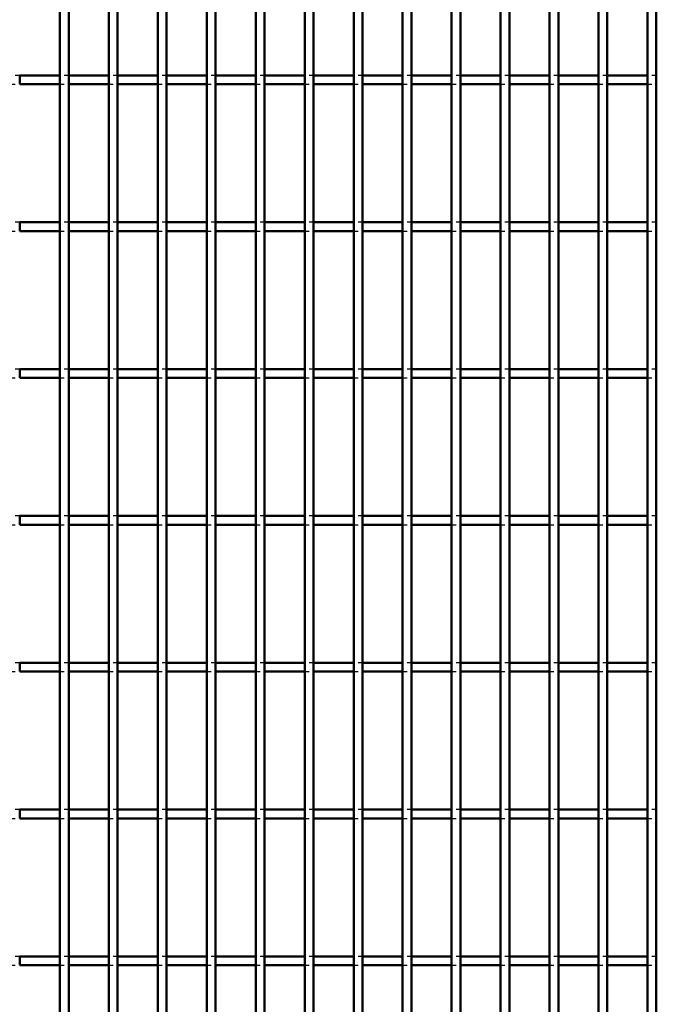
# Model space of a CAD drawing. Header units: millimetres. Extents: x -746 to 505, y -500 to 878.
# Tile 14 of 24: x 112 to 257, y -276 to -53. Entities that reach past the tile are written whole.
import ezdxf

# ---------------------------------------------------------------- set-up
doc = ezdxf.new("R2010")
doc.units = ezdxf.units.MM
doc.linetypes.add('Dashed', pattern=[2, 1, -1])
doc.layers.add('AM_0', color=7, linetype='Continuous', lineweight=50)
doc.layers.add('AM_9', color=6, linetype='Dashed', lineweight=25)

# ---------------------------------------------------------------- blocks, each defined once
blk = doc.blocks.new('49_g3fricioucnqmhxwsgs7dh7jk________0_in_LPP230331121180010003500_4')
at = {"layer": 'AM_0'}
for p, q in [((121.21, -498), (121.21, 498)), ((123.21, -498), (123.21, 498))]:
    blk.add_line(p, q, dxfattribs=at)
blk = doc.blocks.new('50_sxuhh6k4beu2170kd74mfx6hi________0_in_LPP230331121180010003500_4')
at = {"layer": 'AM_0'}
for p, q in [((132.32, -498), (132.32, 498)), ((134.32, -498), (134.32, 498))]:
    blk.add_line(p, q, dxfattribs=at)
blk = doc.blocks.new('51_n10myse0v2gpdij8qqydojbgf________0_in_LPP230331121180010003500_4')
at = {"layer": 'AM_0'}
for p, q in [((143.43, -498), (143.43, 498)), ((145.43, -498), (145.43, 498))]:
    blk.add_line(p, q, dxfattribs=at)
blk = doc.blocks.new('52_f8q5xecjb9jec703p8gsyg4pb________0_in_LPP230331121180010003500_4')
at = {"layer": 'AM_0'}
for p, q in [((154.54, -498), (154.54, 498)), ((156.54, -498), (156.54, 498))]:
    blk.add_line(p, q, dxfattribs=at)
blk = doc.blocks.new('53_spux0igreasg9ctm9xtaa6mmi________0_in_LPP230331121180010003500_4')
at = {"layer": 'AM_0'}
for p, q in [((165.65, -498), (165.65, 498)), ((167.65, -498), (167.65, 498))]:
    blk.add_line(p, q, dxfattribs=at)
blk = doc.blocks.new('54_3a9yiqfrdwbcajdpd712xb3wb________0_in_LPP230331121180010003500_4')
at = {"layer": 'AM_0'}
for p, q in [((176.76, -498), (176.76, 498)), ((178.76, -498), (178.76, 498))]:
    blk.add_line(p, q, dxfattribs=at)
blk = doc.blocks.new('55_p2ilfojh55cbmjph907lf7bua________0_in_LPP230331121180010003500_4')
at = {"layer": 'AM_0'}
for p, q in [((187.87, -498), (187.87, 498)), ((189.87, -498), (189.87, 498))]:
    blk.add_line(p, q, dxfattribs=at)
blk = doc.blocks.new('56_u2koyhpofi0iru46qsuomrp1h________0_in_LPP230331121180010003500_4')
at = {"layer": 'AM_0'}
for p, q in [((198.98, -498), (198.98, 498)), ((200.98, -498), (200.98, 498))]:
    blk.add_line(p, q, dxfattribs=at)
blk = doc.blocks.new('57_hfk1u10hljf0ofnymirnh3ztq________0_in_LPP230331121180010003500_4')
at = {"layer": 'AM_0'}
for p, q in [((210.09, -498), (210.09, 498)), ((212.09, -498), (212.09, 498))]:
    blk.add_line(p, q, dxfattribs=at)
blk = doc.blocks.new('58_bvjqypfiug7m87vtw28dbixsf________0_in_LPP230331121180010003500_4')
at = {"layer": 'AM_0'}
for p, q in [((221.2, -498), (221.2, 498)), ((223.2, -498), (223.2, 498))]:
    blk.add_line(p, q, dxfattribs=at)
blk = doc.blocks.new('59_djchtwpzp0x86fxqxm0t6wjng________0_in_LPP230331121180010003500_4')
at = {"layer": 'AM_0'}
for p, q in [((232.31, -498), (232.31, 498)), ((234.31, -498), (234.31, 498))]:
    blk.add_line(p, q, dxfattribs=at)
blk = doc.blocks.new('60_6ak0kpadpfdi7101zp4zacvrc________0_in_LPP230331121180010003500_4')
at = {"layer": 'AM_0'}
for p, q in [((243.42, -498), (243.42, 498)), ((245.42, -498), (245.42, 498))]:
    blk.add_line(p, q, dxfattribs=at)
blk = doc.blocks.new('61_5qe2vhfudwnjxckoe8qi107fk________0_in_LPP230331121180010003500_4')
at = {"layer": 'AM_0'}
for p, q in [((254.53, -498), (254.53, 498)), ((256.53, -498), (256.53, 498))]:
    blk.add_line(p, q, dxfattribs=at)
blk = doc.blocks.new('81_i5s9ajay4qd184yh0ta9qx9jm________0_in_LPP230331121180010003500_4')
at = {"layer": 'AM_0'}
for p, q in [((121.21, -265.64), (112.1, -265.64)), ((112.1, -267.64), (112.1, -265.64)), ((121.21, -265.64), (121.21, -267.64)), ((132.32, -265.64), (123.21, -265.64)), ((123.21, -267.64), (123.21, -265.64)), ((132.32, -265.64), (132.32, -267.64)), ((143.43, -265.64), (134.32, -265.64)), ((134.32, -267.64), (134.32, -265.64)), ((143.43, -265.64), (143.43, -267.64)), ((154.54, -265.64), (145.43, -265.64)), ((145.43, -267.64), (145.43, -265.64)), ((154.54, -265.64), (154.54, -267.64)), ((165.65, -265.64), (156.54, -265.64)), ((156.54, -267.64), (156.54, -265.64)), ((165.65, -265.64), (165.65, -267.64)), ((167.65, -267.64), (167.65, -265.64)), ((176.76, -265.64), (167.65, -265.64)), ((176.76, -265.64), (176.76, -267.64)), ((187.87, -265.64), (178.76, -265.64)), ((178.76, -267.64), (178.76, -265.64)), ((187.87, -265.64), (187.87, -267.64)), ((189.87, -267.64), (189.87, -265.64)), ((198.98, -265.64), (189.87, -265.64)), ((198.98, -265.64), (198.98, -267.64)), ((200.98, -267.64), (200.98, -265.64)), ((210.09, -265.64), (200.98, -265.64)), ((210.09, -265.64), (210.09, -267.64)), ((212.09, -267.64), (212.09, -265.64)), ((221.2, -265.64), (212.09, -265.64)), ((221.2, -265.64), (221.2, -267.64)), ((223.2, -267.64), (223.2, -265.64)), ((232.31, -265.64), (223.2, -265.64)), ((232.31, -265.64), (232.31, -267.64)), ((234.31, -267.64), (234.31, -265.64)), ((243.42, -265.64), (234.31, -265.64)), ((243.42, -265.64), (243.42, -267.64)), ((245.42, -267.64), (245.42, -265.64)), ((254.53, -265.64), (245.42, -265.64)), ((254.53, -265.64), (254.53, -267.64)), ((121.21, -267.64), (112.1, -267.64)), ((132.32, -267.64), (123.21, -267.64)), ((143.43, -267.64), (134.32, -267.64)), ((154.54, -267.64), (145.43, -267.64)), ((165.65, -267.64), (156.54, -267.64)), ((176.76, -267.64), (167.65, -267.64)), ((187.87, -267.64), (178.76, -267.64)), ((198.98, -267.64), (189.87, -267.64)), ((210.09, -267.64), (200.98, -267.64)), ((221.2, -267.64), (212.09, -267.64)), ((232.31, -267.64), (223.2, -267.64)), ((243.42, -267.64), (234.31, -267.64)), ((254.53, -267.64), (245.42, -267.64))]:
    blk.add_line(p, q, dxfattribs=at)
at = {"layer": 'AM_9'}
for p, q in [((112.1, -265.64), (110.1, -265.64)), ((123.21, -265.64), (121.21, -265.64)), ((134.32, -265.64), (132.32, -265.64)), ((145.43, -265.64), (143.43, -265.64)), ((156.54, -265.64), (154.54, -265.64)), ((167.65, -265.64), (165.65, -265.64)), ((178.76, -265.64), (176.76, -265.64)), ((189.87, -265.64), (187.87, -265.64)), ((200.98, -265.64), (198.98, -265.64)), ((212.09, -265.64), (210.09, -265.64)), ((223.2, -265.64), (221.2, -265.64)), ((234.31, -265.64), (232.31, -265.64)), ((245.42, -265.64), (243.42, -265.64)), ((256.53, -265.64), (254.53, -265.64)), ((110.1, -267.64), (112.1, -267.64)), ((121.21, -267.64), (123.21, -267.64)), ((132.32, -267.64), (134.32, -267.64)), ((143.43, -267.64), (145.43, -267.64)), ((154.54, -267.64), (156.54, -267.64)), ((165.65, -267.64), (167.65, -267.64)), ((176.76, -267.64), (178.76, -267.64)), ((187.87, -267.64), (189.87, -267.64)), ((198.98, -267.64), (200.98, -267.64)), ((210.09, -267.64), (212.09, -267.64)), ((221.2, -267.64), (223.2, -267.64)), ((232.31, -267.64), (234.31, -267.64)), ((243.42, -267.64), (245.42, -267.64)), ((254.53, -267.64), (256.53, -267.64))]:
    blk.add_line(p, q, dxfattribs=at)
blk = doc.blocks.new('82_jt78zbs4c4e8we8l12jclx97d________0_in_LPP230331121180010003500_4')
at = {"layer": 'AM_0'}
for p, q in [((121.21, -232.31), (112.1, -232.31)), ((112.1, -234.31), (112.1, -232.31)), ((121.21, -232.31), (121.21, -234.31)), ((132.32, -232.31), (123.21, -232.31)), ((123.21, -234.31), (123.21, -232.31)), ((132.32, -232.31), (132.32, -234.31)), ((143.43, -232.31), (134.32, -232.31)), ((134.32, -234.31), (134.32, -232.31)), ((143.43, -232.31), (143.43, -234.31)), ((154.54, -232.31), (145.43, -232.31)), ((145.43, -234.31), (145.43, -232.31)), ((154.54, -232.31), (154.54, -234.31)), ((165.65, -232.31), (156.54, -232.31)), ((156.54, -234.31), (156.54, -232.31)), ((165.65, -232.31), (165.65, -234.31)), ((167.65, -234.31), (167.65, -232.31)), ((176.76, -232.31), (167.65, -232.31)), ((176.76, -232.31), (176.76, -234.31)), ((187.87, -232.31), (178.76, -232.31)), ((178.76, -234.31), (178.76, -232.31)), ((187.87, -232.31), (187.87, -234.31)), ((189.87, -234.31), (189.87, -232.31)), ((198.98, -232.31), (189.87, -232.31)), ((198.98, -232.31), (198.98, -234.31)), ((200.98, -234.31), (200.98, -232.31)), ((210.09, -232.31), (200.98, -232.31)), ((210.09, -232.31), (210.09, -234.31)), ((212.09, -234.31), (212.09, -232.31)), ((221.2, -232.31), (212.09, -232.31)), ((221.2, -232.31), (221.2, -234.31)), ((223.2, -234.31), (223.2, -232.31)), ((232.31, -232.31), (223.2, -232.31)), ((232.31, -232.31), (232.31, -234.31)), ((234.31, -234.31), (234.31, -232.31)), ((243.42, -232.31), (234.31, -232.31)), ((243.42, -232.31), (243.42, -234.31)), ((245.42, -234.31), (245.42, -232.31)), ((254.53, -232.31), (245.42, -232.31)), ((254.53, -232.31), (254.53, -234.31)), ((121.21, -234.31), (112.1, -234.31)), ((132.32, -234.31), (123.21, -234.31)), ((143.43, -234.31), (134.32, -234.31)), ((154.54, -234.31), (145.43, -234.31)), ((165.65, -234.31), (156.54, -234.31)), ((176.76, -234.31), (167.65, -234.31)), ((187.87, -234.31), (178.76, -234.31)), ((198.98, -234.31), (189.87, -234.31)), ((210.09, -234.31), (200.98, -234.31)), ((221.2, -234.31), (212.09, -234.31)), ((232.31, -234.31), (223.2, -234.31)), ((243.42, -234.31), (234.31, -234.31)), ((254.53, -234.31), (245.42, -234.31))]:
    blk.add_line(p, q, dxfattribs=at)
at = {"layer": 'AM_9'}
for p, q in [((112.1, -232.31), (110.1, -232.31)), ((123.21, -232.31), (121.21, -232.31)), ((134.32, -232.31), (132.32, -232.31)), ((145.43, -232.31), (143.43, -232.31)), ((156.54, -232.31), (154.54, -232.31)), ((167.65, -232.31), (165.65, -232.31)), ((178.76, -232.31), (176.76, -232.31)), ((189.87, -232.31), (187.87, -232.31)), ((200.98, -232.31), (198.98, -232.31)), ((212.09, -232.31), (210.09, -232.31)), ((223.2, -232.31), (221.2, -232.31)), ((234.31, -232.31), (232.31, -232.31)), ((245.42, -232.31), (243.42, -232.31)), ((256.53, -232.31), (254.53, -232.31)), ((110.1, -234.31), (112.1, -234.31)), ((121.21, -234.31), (123.21, -234.31)), ((132.32, -234.31), (134.32, -234.31)), ((143.43, -234.31), (145.43, -234.31)), ((154.54, -234.31), (156.54, -234.31)), ((165.65, -234.31), (167.65, -234.31)), ((176.76, -234.31), (178.76, -234.31)), ((187.87, -234.31), (189.87, -234.31)), ((198.98, -234.31), (200.98, -234.31)), ((210.09, -234.31), (212.09, -234.31)), ((221.2, -234.31), (223.2, -234.31)), ((232.31, -234.31), (234.31, -234.31)), ((243.42, -234.31), (245.42, -234.31)), ((254.53, -234.31), (256.53, -234.31))]:
    blk.add_line(p, q, dxfattribs=at)
blk = doc.blocks.new('83_ywjlkkucbtpls99j4dw7p4hic________0_in_LPP230331121180010003500_4')
at = {"layer": 'AM_0'}
for p, q in [((121.21, -198.98), (112.1, -198.98)), ((112.1, -200.98), (112.1, -198.98)), ((121.21, -200.98), (112.1, -200.98)), ((121.21, -198.98), (121.21, -200.98)), ((132.32, -198.98), (123.21, -198.98)), ((123.21, -200.98), (123.21, -198.98)), ((132.32, -200.98), (123.21, -200.98)), ((132.32, -198.98), (132.32, -200.98)), ((143.43, -198.98), (134.32, -198.98)), ((134.32, -200.98), (134.32, -198.98)), ((143.43, -200.98), (134.32, -200.98)), ((143.43, -198.98), (143.43, -200.98)), ((154.54, -198.98), (145.43, -198.98)), ((145.43, -200.98), (145.43, -198.98)), ((154.54, -200.98), (145.43, -200.98)), ((154.54, -198.98), (154.54, -200.98)), ((165.65, -198.98), (156.54, -198.98)), ((156.54, -200.98), (156.54, -198.98)), ((165.65, -200.98), (156.54, -200.98)), ((165.65, -198.98), (165.65, -200.98)), ((167.65, -200.98), (167.65, -198.98)), ((176.76, -198.98), (167.65, -198.98)), ((176.76, -200.98), (167.65, -200.98)), ((176.76, -198.98), (176.76, -200.98)), ((187.87, -198.98), (178.76, -198.98)), ((178.76, -200.98), (178.76, -198.98)), ((187.87, -200.98), (178.76, -200.98)), ((187.87, -198.98), (187.87, -200.98)), ((189.87, -200.98), (189.87, -198.98)), ((198.98, -198.98), (189.87, -198.98)), ((198.98, -200.98), (189.87, -200.98)), ((198.98, -198.98), (198.98, -200.98)), ((200.98, -200.98), (200.98, -198.98)), ((210.09, -198.98), (200.98, -198.98)), ((210.09, -200.98), (200.98, -200.98)), ((210.09, -198.98), (210.09, -200.98)), ((212.09, -200.98), (212.09, -198.98)), ((221.2, -198.98), (212.09, -198.98)), ((221.2, -200.98), (212.09, -200.98)), ((221.2, -198.98), (221.2, -200.98)), ((223.2, -200.98), (223.2, -198.98)), ((232.31, -198.98), (223.2, -198.98)), ((232.31, -200.98), (223.2, -200.98)), ((232.31, -198.98), (232.31, -200.98)), ((234.31, -200.98), (234.31, -198.98)), ((243.42, -198.98), (234.31, -198.98)), ((243.42, -200.98), (234.31, -200.98)), ((243.42, -198.98), (243.42, -200.98)), ((245.42, -200.98), (245.42, -198.98)), ((254.53, -198.98), (245.42, -198.98)), ((254.53, -200.98), (245.42, -200.98)), ((254.53, -198.98), (254.53, -200.98))]:
    blk.add_line(p, q, dxfattribs=at)
at = {"layer": 'AM_9'}
for p, q in [((112.1, -198.98), (110.1, -198.98)), ((110.1, -200.98), (112.1, -200.98)), ((123.21, -198.98), (121.21, -198.98)), ((121.21, -200.98), (123.21, -200.98)), ((134.32, -198.98), (132.32, -198.98)), ((132.32, -200.98), (134.32, -200.98)), ((145.43, -198.98), (143.43, -198.98)), ((143.43, -200.98), (145.43, -200.98)), ((156.54, -198.98), (154.54, -198.98)), ((154.54, -200.98), (156.54, -200.98)), ((167.65, -198.98), (165.65, -198.98)), ((165.65, -200.98), (167.65, -200.98)), ((178.76, -198.98), (176.76, -198.98)), ((176.76, -200.98), (178.76, -200.98)), ((189.87, -198.98), (187.87, -198.98)), ((187.87, -200.98), (189.87, -200.98)), ((200.98, -198.98), (198.98, -198.98)), ((198.98, -200.98), (200.98, -200.98)), ((212.09, -198.98), (210.09, -198.98)), ((210.09, -200.98), (212.09, -200.98)), ((223.2, -198.98), (221.2, -198.98)), ((221.2, -200.98), (223.2, -200.98)), ((234.31, -198.98), (232.31, -198.98)), ((232.31, -200.98), (234.31, -200.98)), ((245.42, -198.98), (243.42, -198.98)), ((243.42, -200.98), (245.42, -200.98)), ((256.53, -198.98), (254.53, -198.98)), ((254.53, -200.98), (256.53, -200.98))]:
    blk.add_line(p, q, dxfattribs=at)
blk = doc.blocks.new('84_zr5cpbb8suwfgwdrm93rgauce________0_in_LPP230331121180010003500_4')
at = {"layer": 'AM_0'}
for p, q in [((121.21, -165.65), (112.1, -165.65)), ((112.1, -167.65), (112.1, -165.65)), ((121.21, -165.65), (121.21, -167.65)), ((132.32, -165.65), (123.21, -165.65)), ((123.21, -167.65), (123.21, -165.65)), ((132.32, -165.65), (132.32, -167.65)), ((143.43, -165.65), (134.32, -165.65)), ((134.32, -167.65), (134.32, -165.65)), ((143.43, -165.65), (143.43, -167.65)), ((154.54, -165.65), (145.43, -165.65)), ((145.43, -167.65), (145.43, -165.65)), ((154.54, -165.65), (154.54, -167.65)), ((165.65, -165.65), (156.54, -165.65)), ((156.54, -167.65), (156.54, -165.65)), ((165.65, -165.65), (165.65, -167.65)), ((167.65, -167.65), (167.65, -165.65)), ((176.76, -165.65), (167.65, -165.65)), ((176.76, -165.65), (176.76, -167.65)), ((187.87, -165.65), (178.76, -165.65)), ((178.76, -167.65), (178.76, -165.65)), ((187.87, -165.65), (187.87, -167.65)), ((189.87, -167.65), (189.87, -165.65)), ((198.98, -165.65), (189.87, -165.65)), ((198.98, -165.65), (198.98, -167.65)), ((200.98, -167.65), (200.98, -165.65)), ((210.09, -165.65), (200.98, -165.65)), ((210.09, -165.65), (210.09, -167.65)), ((212.09, -167.65), (212.09, -165.65)), ((221.2, -165.65), (212.09, -165.65)), ((221.2, -165.65), (221.2, -167.65)), ((223.2, -167.65), (223.2, -165.65)), ((232.31, -165.65), (223.2, -165.65)), ((232.31, -165.65), (232.31, -167.65)), ((234.31, -167.65), (234.31, -165.65)), ((243.42, -165.65), (234.31, -165.65)), ((243.42, -165.65), (243.42, -167.65)), ((245.42, -167.65), (245.42, -165.65)), ((254.53, -165.65), (245.42, -165.65)), ((254.53, -165.65), (254.53, -167.65)), ((121.21, -167.65), (112.1, -167.65)), ((132.32, -167.65), (123.21, -167.65)), ((143.43, -167.65), (134.32, -167.65)), ((154.54, -167.65), (145.43, -167.65)), ((165.65, -167.65), (156.54, -167.65)), ((176.76, -167.65), (167.65, -167.65)), ((187.87, -167.65), (178.76, -167.65)), ((198.98, -167.65), (189.87, -167.65)), ((210.09, -167.65), (200.98, -167.65)), ((221.2, -167.65), (212.09, -167.65)), ((232.31, -167.65), (223.2, -167.65)), ((243.42, -167.65), (234.31, -167.65)), ((254.53, -167.65), (245.42, -167.65))]:
    blk.add_line(p, q, dxfattribs=at)
at = {"layer": 'AM_9'}
for p, q in [((112.1, -165.65), (110.1, -165.65)), ((123.21, -165.65), (121.21, -165.65)), ((134.32, -165.65), (132.32, -165.65)), ((145.43, -165.65), (143.43, -165.65)), ((156.54, -165.65), (154.54, -165.65)), ((167.65, -165.65), (165.65, -165.65)), ((178.76, -165.65), (176.76, -165.65)), ((189.87, -165.65), (187.87, -165.65)), ((200.98, -165.65), (198.98, -165.65)), ((212.09, -165.65), (210.09, -165.65)), ((223.2, -165.65), (221.2, -165.65)), ((234.31, -165.65), (232.31, -165.65)), ((245.42, -165.65), (243.42, -165.65)), ((256.53, -165.65), (254.53, -165.65)), ((110.1, -167.65), (112.1, -167.65)), ((121.21, -167.65), (123.21, -167.65)), ((132.32, -167.65), (134.32, -167.65)), ((143.43, -167.65), (145.43, -167.65)), ((154.54, -167.65), (156.54, -167.65)), ((165.65, -167.65), (167.65, -167.65)), ((176.76, -167.65), (178.76, -167.65)), ((187.87, -167.65), (189.87, -167.65)), ((198.98, -167.65), (200.98, -167.65)), ((210.09, -167.65), (212.09, -167.65)), ((221.2, -167.65), (223.2, -167.65)), ((232.31, -167.65), (234.31, -167.65)), ((243.42, -167.65), (245.42, -167.65)), ((254.53, -167.65), (256.53, -167.65))]:
    blk.add_line(p, q, dxfattribs=at)
blk = doc.blocks.new('85_kl2ccphfnyowjjb2t21wwljdp________0_in_LPP230331121180010003500_4')
at = {"layer": 'AM_0'}
for p, q in [((121.21, -132.32), (112.1, -132.32)), ((112.1, -134.32), (112.1, -132.32)), ((121.21, -132.32), (121.21, -134.32)), ((132.32, -132.32), (123.21, -132.32)), ((123.21, -134.32), (123.21, -132.32)), ((132.32, -132.32), (132.32, -134.32)), ((143.43, -132.32), (134.32, -132.32)), ((134.32, -134.32), (134.32, -132.32)), ((143.43, -132.32), (143.43, -134.32)), ((154.54, -132.32), (145.43, -132.32)), ((145.43, -134.32), (145.43, -132.32)), ((154.54, -132.32), (154.54, -134.32)), ((165.65, -132.32), (156.54, -132.32)), ((156.54, -134.32), (156.54, -132.32)), ((165.65, -132.32), (165.65, -134.32)), ((167.65, -134.32), (167.65, -132.32)), ((176.76, -132.32), (167.65, -132.32)), ((176.76, -132.32), (176.76, -134.32)), ((187.87, -132.32), (178.76, -132.32)), ((178.76, -134.32), (178.76, -132.32)), ((187.87, -132.32), (187.87, -134.32)), ((189.87, -134.32), (189.87, -132.32)), ((198.98, -132.32), (189.87, -132.32)), ((198.98, -132.32), (198.98, -134.32)), ((200.98, -134.32), (200.98, -132.32)), ((210.09, -132.32), (200.98, -132.32)), ((210.09, -132.32), (210.09, -134.32)), ((212.09, -134.32), (212.09, -132.32)), ((221.2, -132.32), (212.09, -132.32)), ((221.2, -132.32), (221.2, -134.32)), ((223.2, -134.32), (223.2, -132.32)), ((232.31, -132.32), (223.2, -132.32)), ((232.31, -132.32), (232.31, -134.32)), ((234.31, -134.32), (234.31, -132.32)), ((243.42, -132.32), (234.31, -132.32)), ((243.42, -132.32), (243.42, -134.32)), ((245.42, -134.32), (245.42, -132.32)), ((254.53, -132.32), (245.42, -132.32)), ((254.53, -132.32), (254.53, -134.32)), ((121.21, -134.32), (112.1, -134.32)), ((132.32, -134.32), (123.21, -134.32)), ((143.43, -134.32), (134.32, -134.32)), ((154.54, -134.32), (145.43, -134.32)), ((165.65, -134.32), (156.54, -134.32)), ((176.76, -134.32), (167.65, -134.32)), ((187.87, -134.32), (178.76, -134.32)), ((198.98, -134.32), (189.87, -134.32)), ((210.09, -134.32), (200.98, -134.32)), ((221.2, -134.32), (212.09, -134.32)), ((232.31, -134.32), (223.2, -134.32)), ((243.42, -134.32), (234.31, -134.32)), ((254.53, -134.32), (245.42, -134.32))]:
    blk.add_line(p, q, dxfattribs=at)
at = {"layer": 'AM_9'}
for p, q in [((112.1, -132.32), (110.1, -132.32)), ((123.21, -132.32), (121.21, -132.32)), ((134.32, -132.32), (132.32, -132.32)), ((145.43, -132.32), (143.43, -132.32)), ((156.54, -132.32), (154.54, -132.32)), ((167.65, -132.32), (165.65, -132.32)), ((178.76, -132.32), (176.76, -132.32)), ((189.87, -132.32), (187.87, -132.32)), ((200.98, -132.32), (198.98, -132.32)), ((212.09, -132.32), (210.09, -132.32)), ((223.2, -132.32), (221.2, -132.32)), ((234.31, -132.32), (232.31, -132.32)), ((245.42, -132.32), (243.42, -132.32)), ((256.53, -132.32), (254.53, -132.32)), ((110.1, -134.32), (112.1, -134.32)), ((121.21, -134.32), (123.21, -134.32)), ((132.32, -134.32), (134.32, -134.32)), ((143.43, -134.32), (145.43, -134.32)), ((154.54, -134.32), (156.54, -134.32)), ((165.65, -134.32), (167.65, -134.32)), ((176.76, -134.32), (178.76, -134.32)), ((187.87, -134.32), (189.87, -134.32)), ((198.98, -134.32), (200.98, -134.32)), ((210.09, -134.32), (212.09, -134.32)), ((221.2, -134.32), (223.2, -134.32)), ((232.31, -134.32), (234.31, -134.32)), ((243.42, -134.32), (245.42, -134.32)), ((254.53, -134.32), (256.53, -134.32))]:
    blk.add_line(p, q, dxfattribs=at)
blk = doc.blocks.new('86_pbml2036rlc25nvr7zbvcmafk________0_in_LPP230331121180010003500_4')
at = {"layer": 'AM_0'}
for p, q in [((121.21, -98.99), (112.1, -98.99)), ((112.1, -100.99), (112.1, -98.99)), ((121.21, -98.99), (121.21, -100.99)), ((132.32, -98.99), (123.21, -98.99)), ((123.21, -100.99), (123.21, -98.99)), ((132.32, -98.99), (132.32, -100.99)), ((143.43, -98.99), (134.32, -98.99)), ((134.32, -100.99), (134.32, -98.99)), ((143.43, -98.99), (143.43, -100.99)), ((154.54, -98.99), (145.43, -98.99)), ((145.43, -100.99), (145.43, -98.99)), ((154.54, -98.99), (154.54, -100.99)), ((165.65, -98.99), (156.54, -98.99)), ((156.54, -100.99), (156.54, -98.99)), ((165.65, -98.99), (165.65, -100.99)), ((167.65, -100.99), (167.65, -98.99)), ((176.76, -98.99), (167.65, -98.99)), ((176.76, -98.99), (176.76, -100.99)), ((187.87, -98.99), (178.76, -98.99)), ((178.76, -100.99), (178.76, -98.99)), ((187.87, -98.99), (187.87, -100.99)), ((189.87, -100.99), (189.87, -98.99)), ((198.98, -98.99), (189.87, -98.99)), ((198.98, -98.99), (198.98, -100.99)), ((200.98, -100.99), (200.98, -98.99)), ((210.09, -98.99), (200.98, -98.99)), ((210.09, -98.99), (210.09, -100.99)), ((212.09, -100.99), (212.09, -98.99)), ((221.2, -98.99), (212.09, -98.99)), ((221.2, -98.99), (221.2, -100.99)), ((223.2, -100.99), (223.2, -98.99)), ((232.31, -98.99), (223.2, -98.99)), ((232.31, -98.99), (232.31, -100.99)), ((234.31, -100.99), (234.31, -98.99)), ((243.42, -98.99), (234.31, -98.99)), ((243.42, -98.99), (243.42, -100.99)), ((245.42, -100.99), (245.42, -98.99)), ((254.53, -98.99), (245.42, -98.99)), ((254.53, -98.99), (254.53, -100.99)), ((121.21, -100.99), (112.1, -100.99)), ((132.32, -100.99), (123.21, -100.99)), ((143.43, -100.99), (134.32, -100.99)), ((154.54, -100.99), (145.43, -100.99)), ((165.65, -100.99), (156.54, -100.99)), ((176.76, -100.99), (167.65, -100.99)), ((187.87, -100.99), (178.76, -100.99)), ((198.98, -100.99), (189.87, -100.99)), ((210.09, -100.99), (200.98, -100.99)), ((221.2, -100.99), (212.09, -100.99)), ((232.31, -100.99), (223.2, -100.99)), ((243.42, -100.99), (234.31, -100.99)), ((254.53, -100.99), (245.42, -100.99))]:
    blk.add_line(p, q, dxfattribs=at)
at = {"layer": 'AM_9'}
for p, q in [((112.1, -98.99), (110.1, -98.99)), ((123.21, -98.99), (121.21, -98.99)), ((134.32, -98.99), (132.32, -98.99)), ((145.43, -98.99), (143.43, -98.99)), ((156.54, -98.99), (154.54, -98.99)), ((167.65, -98.99), (165.65, -98.99)), ((178.76, -98.99), (176.76, -98.99)), ((189.87, -98.99), (187.87, -98.99)), ((200.98, -98.99), (198.98, -98.99)), ((212.09, -98.99), (210.09, -98.99)), ((223.2, -98.99), (221.2, -98.99)), ((234.31, -98.99), (232.31, -98.99)), ((245.42, -98.99), (243.42, -98.99)), ((256.53, -98.99), (254.53, -98.99)), ((110.1, -100.99), (112.1, -100.99)), ((121.21, -100.99), (123.21, -100.99)), ((132.32, -100.99), (134.32, -100.99)), ((143.43, -100.99), (145.43, -100.99)), ((154.54, -100.99), (156.54, -100.99)), ((165.65, -100.99), (167.65, -100.99)), ((176.76, -100.99), (178.76, -100.99)), ((187.87, -100.99), (189.87, -100.99)), ((198.98, -100.99), (200.98, -100.99)), ((210.09, -100.99), (212.09, -100.99)), ((221.2, -100.99), (223.2, -100.99)), ((232.31, -100.99), (234.31, -100.99)), ((243.42, -100.99), (245.42, -100.99)), ((254.53, -100.99), (256.53, -100.99))]:
    blk.add_line(p, q, dxfattribs=at)
blk = doc.blocks.new('87_2uanjsomuw4tm9dxq0wqlgwjn________0_in_LPP230331121180010003500_4')
at = {"layer": 'AM_0'}
for p, q in [((121.21, -65.66), (112.1, -65.66)), ((112.1, -67.66), (112.1, -65.66)), ((121.21, -65.66), (121.21, -67.66)), ((132.32, -65.66), (123.21, -65.66)), ((123.21, -67.66), (123.21, -65.66)), ((132.32, -65.66), (132.32, -67.66)), ((143.43, -65.66), (134.32, -65.66)), ((134.32, -67.66), (134.32, -65.66)), ((143.43, -65.66), (143.43, -67.66)), ((154.54, -65.66), (145.43, -65.66)), ((145.43, -67.66), (145.43, -65.66)), ((154.54, -65.66), (154.54, -67.66)), ((165.65, -65.66), (156.54, -65.66)), ((156.54, -67.66), (156.54, -65.66)), ((165.65, -65.66), (165.65, -67.66)), ((167.65, -67.66), (167.65, -65.66)), ((176.76, -65.66), (167.65, -65.66)), ((176.76, -65.66), (176.76, -67.66)), ((187.87, -65.66), (178.76, -65.66)), ((178.76, -67.66), (178.76, -65.66)), ((187.87, -65.66), (187.87, -67.66)), ((189.87, -67.66), (189.87, -65.66)), ((198.98, -65.66), (189.87, -65.66)), ((198.98, -65.66), (198.98, -67.66)), ((200.98, -67.66), (200.98, -65.66)), ((210.09, -65.66), (200.98, -65.66)), ((210.09, -65.66), (210.09, -67.66)), ((212.09, -67.66), (212.09, -65.66)), ((221.2, -65.66), (212.09, -65.66)), ((221.2, -65.66), (221.2, -67.66)), ((223.2, -67.66), (223.2, -65.66)), ((232.31, -65.66), (223.2, -65.66)), ((232.31, -65.66), (232.31, -67.66)), ((234.31, -67.66), (234.31, -65.66)), ((243.42, -65.66), (234.31, -65.66)), ((243.42, -65.66), (243.42, -67.66)), ((245.42, -67.66), (245.42, -65.66)), ((254.53, -65.66), (245.42, -65.66)), ((254.53, -65.66), (254.53, -67.66)), ((121.21, -67.66), (112.1, -67.66)), ((132.32, -67.66), (123.21, -67.66)), ((143.43, -67.66), (134.32, -67.66)), ((154.54, -67.66), (145.43, -67.66)), ((165.65, -67.66), (156.54, -67.66)), ((176.76, -67.66), (167.65, -67.66)), ((187.87, -67.66), (178.76, -67.66)), ((198.98, -67.66), (189.87, -67.66)), ((210.09, -67.66), (200.98, -67.66)), ((221.2, -67.66), (212.09, -67.66)), ((232.31, -67.66), (223.2, -67.66)), ((243.42, -67.66), (234.31, -67.66)), ((254.53, -67.66), (245.42, -67.66))]:
    blk.add_line(p, q, dxfattribs=at)
at = {"layer": 'AM_9'}
for p, q in [((112.1, -65.66), (110.1, -65.66)), ((123.21, -65.66), (121.21, -65.66)), ((134.32, -65.66), (132.32, -65.66)), ((145.43, -65.66), (143.43, -65.66)), ((156.54, -65.66), (154.54, -65.66)), ((167.65, -65.66), (165.65, -65.66)), ((178.76, -65.66), (176.76, -65.66)), ((189.87, -65.66), (187.87, -65.66)), ((200.98, -65.66), (198.98, -65.66)), ((212.09, -65.66), (210.09, -65.66)), ((223.2, -65.66), (221.2, -65.66)), ((234.31, -65.66), (232.31, -65.66)), ((245.42, -65.66), (243.42, -65.66)), ((256.53, -65.66), (254.53, -65.66)), ((110.1, -67.66), (112.1, -67.66)), ((121.21, -67.66), (123.21, -67.66)), ((132.32, -67.66), (134.32, -67.66)), ((143.43, -67.66), (145.43, -67.66)), ((154.54, -67.66), (156.54, -67.66)), ((165.65, -67.66), (167.65, -67.66)), ((176.76, -67.66), (178.76, -67.66)), ((187.87, -67.66), (189.87, -67.66)), ((198.98, -67.66), (200.98, -67.66)), ((210.09, -67.66), (212.09, -67.66)), ((221.2, -67.66), (223.2, -67.66)), ((232.31, -67.66), (234.31, -67.66)), ((243.42, -67.66), (245.42, -67.66)), ((254.53, -67.66), (256.53, -67.66))]:
    blk.add_line(p, q, dxfattribs=at)

msp = doc.modelspace()

# ---------------------------------------------------------------- block references
for name in ['49_g3fricioucnqmhxwsgs7dh7jk________0_in_LPP230331121180010003500_4', '50_sxuhh6k4beu2170kd74mfx6hi________0_in_LPP230331121180010003500_4', '51_n10myse0v2gpdij8qqydojbgf________0_in_LPP230331121180010003500_4', '52_f8q5xecjb9jec703p8gsyg4pb________0_in_LPP230331121180010003500_4', '53_spux0igreasg9ctm9xtaa6mmi________0_in_LPP230331121180010003500_4', '54_3a9yiqfrdwbcajdpd712xb3wb________0_in_LPP230331121180010003500_4', '55_p2ilfojh55cbmjph907lf7bua________0_in_LPP230331121180010003500_4', '56_u2koyhpofi0iru46qsuomrp1h________0_in_LPP230331121180010003500_4', '57_hfk1u10hljf0ofnymirnh3ztq________0_in_LPP230331121180010003500_4', '58_bvjqypfiug7m87vtw28dbixsf________0_in_LPP230331121180010003500_4', '59_djchtwpzp0x86fxqxm0t6wjng________0_in_LPP230331121180010003500_4', '60_6ak0kpadpfdi7101zp4zacvrc________0_in_LPP230331121180010003500_4', '61_5qe2vhfudwnjxckoe8qi107fk________0_in_LPP230331121180010003500_4', '87_2uanjsomuw4tm9dxq0wqlgwjn________0_in_LPP230331121180010003500_4', '86_pbml2036rlc25nvr7zbvcmafk________0_in_LPP230331121180010003500_4', '85_kl2ccphfnyowjjb2t21wwljdp________0_in_LPP230331121180010003500_4', '84_zr5cpbb8suwfgwdrm93rgauce________0_in_LPP230331121180010003500_4', '83_ywjlkkucbtpls99j4dw7p4hic________0_in_LPP230331121180010003500_4', '82_jt78zbs4c4e8we8l12jclx97d________0_in_LPP230331121180010003500_4', '81_i5s9ajay4qd184yh0ta9qx9jm________0_in_LPP230331121180010003500_4']:
    msp.add_blockref(name, (0, 0))

doc.saveas('drawing.dxf')
